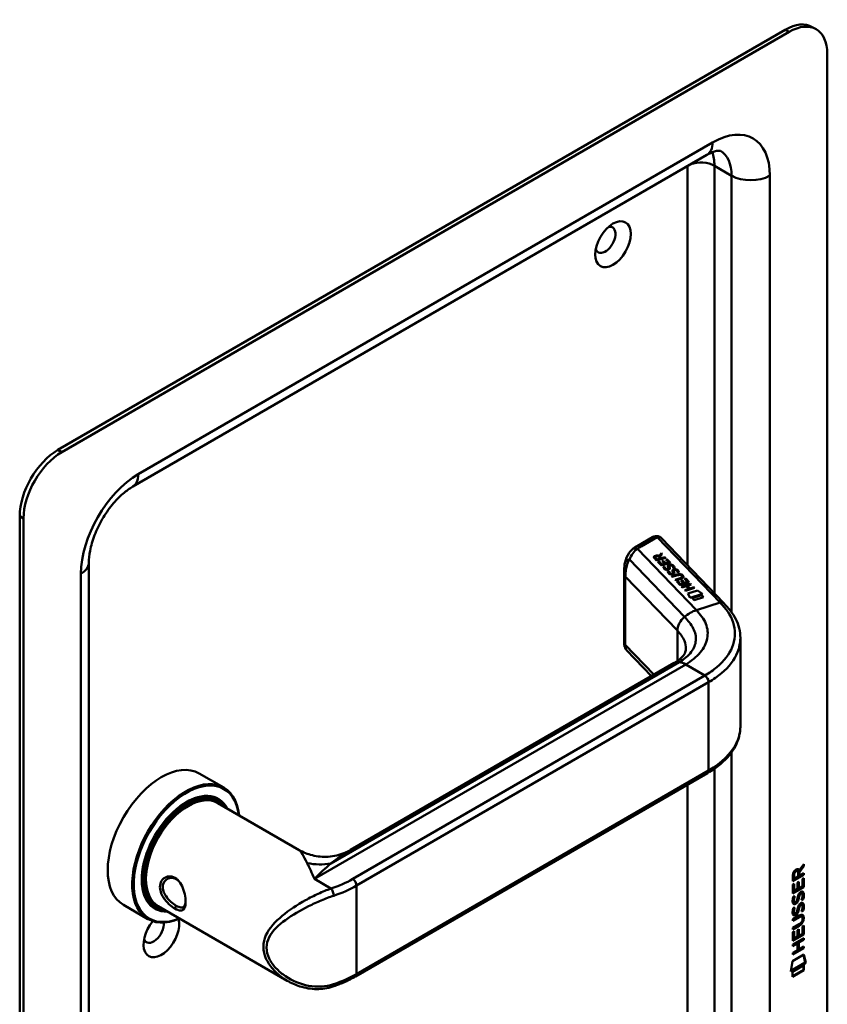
# Model space of a CAD drawing. Header units: millimetres. Extents: x 20 to 833, y 20 to 574.
# Tile 5 of 7: x 367 to 426, y 124 to 197. Entities that reach past the tile are written whole.
import ezdxf

# ---------------------------------------------------------------- set-up
doc = ezdxf.new("R2010")
doc.units = ezdxf.units.MM
doc.header["$LTSCALE"] = 2
doc.layers.add('Sichtbare Kanten(DIN)', color=7, linetype='Continuous', lineweight=50)
doc.layers.add('Sichtbare tangentiale Kanten(DIN)', color=7, linetype='Continuous', lineweight=50)

msp = doc.modelspace()

# ---------------------------------------------------------------- linework, layer by layer
at = {"layer": 'Sichtbare Kanten(DIN)'}
for p, q in [((425.38, 196.314), (425.097, 196.477)), ((423.097, 196.279), (369.357, 165.252)), ((423.38, 196.116), (369.64, 165.089)), ((426.208, 112.833), (426.208, 194.483)), ((417.309, 187.035), (374.882, 162.54)), ((366.528, 160.353), (366.528, 78.703)), ((366.811, 160.19), (366.811, 78.54)), ((413.294, 158.816), (412.147, 158.153)), ((418.569, 153.932), (413.958, 158.735)), ((413.596, 157.078), (413.426, 157.255)), ((413.486, 157.329), (413.486, 157.323)), ((413.513, 157.275), (413.628, 157.155)), ((413.513, 157.268), (413.628, 157.149)), ((414.263, 157.291), (413.596, 157.078)), ((413.628, 157.155), (413.865, 157.231)), ((413.628, 157.149), (413.865, 157.225)), ((413.628, 157.155), (413.628, 157.149)), ((413.865, 157.231), (413.751, 157.351)), ((413.773, 157.422), (413.95, 157.617)), ((413.773, 157.415), (413.95, 157.611)), ((413.773, 157.422), (413.773, 157.415)), ((414.006, 157.559), (413.837, 157.372)), ((413.837, 157.372), (413.947, 157.257)), ((413.837, 157.372), (413.837, 157.365)), ((413.837, 157.365), (413.947, 157.251)), ((413.865, 157.231), (413.865, 157.225)), ((413.947, 157.257), (414.213, 157.342)), ((413.947, 157.251), (414.213, 157.336)), ((413.947, 157.257), (413.947, 157.251)), ((413.95, 157.617), (414.006, 157.559)), ((413.95, 157.617), (413.95, 157.611)), ((413.95, 157.611), (414.003, 157.555)), ((414.003, 157.048), (414.084, 157.074)), ((414.19, 156.854), (414.003, 157.048)), ((414.008, 157.043), (414.084, 157.068)), ((414.084, 157.074), (414.271, 156.88)), ((414.084, 157.074), (414.084, 157.068)), ((414.084, 157.068), (414.271, 156.873)), ((414.213, 157.342), (414.263, 157.291)), ((414.213, 157.342), (414.213, 157.336)), ((414.213, 157.336), (414.258, 157.29)), ((414.273, 157.17), (414.354, 157.196)), ((414.486, 156.948), (414.273, 157.17)), ((414.277, 157.165), (414.354, 157.189)), ((414.354, 157.196), (414.616, 156.923)), ((414.354, 157.196), (414.354, 157.189)), ((414.354, 157.189), (414.611, 156.922)), ((371.64, 156.924), (371.64, 88.338)), ((411.203, 156.368), (411.203, 150.898)), ((413.69, 156.98), (413.771, 157.006)), ((413.949, 156.71), (413.69, 156.98)), ((413.695, 156.975), (413.771, 156.999)), ((413.771, 157.006), (413.981, 156.787)), ((413.771, 157.006), (413.771, 156.999)), ((413.771, 156.999), (413.981, 156.78)), ((414.616, 156.923), (413.949, 156.71)), ((413.981, 156.787), (414.19, 156.854)), ((413.981, 156.78), (414.19, 156.847)), ((413.981, 156.787), (413.981, 156.78)), ((414.089, 156.619), (414.181, 156.631)), ((414.09, 156.612), (414.181, 156.624)), ((414.181, 156.631), (414.181, 156.624)), ((414.19, 156.854), (414.19, 156.847)), ((414.271, 156.88), (414.486, 156.948)), ((414.271, 156.873), (414.486, 156.942)), ((414.271, 156.88), (414.271, 156.873)), ((414.307, 156.454), (414.311, 156.452)), ((414.307, 156.448), (414.311, 156.446)), ((414.478, 156.484), (414.478, 156.478)), ((414.479, 156.492), (414.48, 156.495)), ((414.479, 156.486), (414.48, 156.489)), ((414.48, 156.501), (414.48, 156.494)), ((414.486, 156.948), (414.486, 156.942)), ((414.525, 156.669), (414.525, 156.662)), ((414.539, 156.614), (414.539, 156.607)), ((414.553, 156.584), (414.553, 156.577)), ((414.578, 156.722), (414.575, 156.721)), ((414.828, 156.529), (414.828, 156.523)), ((414.854, 156.326), (414.854, 156.32)), ((414.907, 156.379), (414.904, 156.378)), ((414.418, 156.276), (414.51, 156.288)), ((414.419, 156.269), (414.51, 156.281)), ((414.51, 156.288), (414.51, 156.281)), ((414.637, 156.111), (414.64, 156.11)), ((414.637, 156.105), (414.64, 156.103)), ((414.705, 155.922), (415.089, 156.045)), ((414.754, 155.871), (414.705, 155.922)), ((414.71, 155.917), (415.089, 156.039)), ((415.143, 155.996), (414.754, 155.871)), ((414.807, 156.141), (414.807, 156.135)), ((414.809, 156.158), (414.809, 156.152)), ((414.809, 156.149), (414.809, 156.152)), ((414.809, 156.143), (414.809, 156.146)), ((414.868, 156.271), (414.868, 156.265)), ((414.883, 156.241), (414.883, 156.234)), ((414.955, 155.662), (415.345, 155.786)), ((415.004, 155.611), (414.955, 155.662)), ((414.96, 155.657), (415.345, 155.78)), ((415.388, 155.734), (415.004, 155.611)), ((415.157, 156.187), (415.157, 156.181)), ((415.391, 155.603), (415.472, 155.629)), ((415.578, 155.408), (415.391, 155.603)), ((415.396, 155.598), (415.472, 155.622)), ((415.45, 155.956), (415.449, 155.958)), ((415.472, 155.629), (415.66, 155.434)), ((415.472, 155.629), (415.472, 155.622)), ((415.472, 155.622), (415.66, 155.427)), ((415.483, 155.892), (415.483, 155.886)), ((415.661, 155.724), (415.742, 155.75)), ((415.874, 155.502), (415.661, 155.724)), ((415.666, 155.719), (415.742, 155.744)), ((415.742, 155.75), (416.004, 155.478)), ((415.742, 155.75), (415.742, 155.744)), ((415.742, 155.744), (415.999, 155.476)), ((415.078, 155.534), (415.159, 155.56)), ((415.337, 155.264), (415.078, 155.534)), ((415.083, 155.529), (415.159, 155.554)), ((415.159, 155.56), (415.37, 155.341)), ((415.159, 155.56), (415.159, 155.554)), ((415.159, 155.554), (415.37, 155.334)), ((416.004, 155.478), (415.337, 155.264)), ((415.37, 155.341), (415.578, 155.408)), ((415.37, 155.334), (415.578, 155.401)), ((415.37, 155.341), (415.37, 155.334)), ((415.439, 155.157), (416.106, 155.371)), ((415.488, 155.106), (415.439, 155.157)), ((415.444, 155.152), (416.106, 155.364)), ((415.778, 155.199), (415.488, 155.106)), ((415.578, 155.408), (415.578, 155.401)), ((415.66, 155.434), (415.874, 155.502)), ((415.66, 155.427), (415.874, 155.496)), ((415.66, 155.434), (415.66, 155.427)), ((415.689, 154.897), (415.979, 154.989)), ((415.738, 154.846), (415.689, 154.897)), ((415.694, 154.892), (415.979, 154.983)), ((416.405, 155.059), (415.738, 154.846)), ((415.979, 154.989), (415.778, 155.199)), ((416.155, 155.32), (415.861, 155.226)), ((415.861, 155.226), (416.063, 155.016)), ((415.861, 155.226), (415.861, 155.219)), ((415.861, 155.219), (416.063, 155.01)), ((415.874, 155.502), (415.874, 155.496)), ((415.908, 154.646), (416.61, 154.871)), ((415.911, 154.641), (416.61, 154.864)), ((415.979, 154.989), (415.979, 154.983)), ((416.063, 155.016), (416.356, 155.11)), ((416.063, 155.01), (416.356, 155.104)), ((416.063, 155.016), (416.063, 155.01)), ((416.106, 155.371), (416.155, 155.32)), ((416.106, 155.371), (416.106, 155.364)), ((416.106, 155.364), (416.15, 155.318)), ((416.356, 155.11), (416.405, 155.059)), ((416.356, 155.11), (416.356, 155.104)), ((416.356, 155.104), (416.4, 155.058)), ((416.61, 154.871), (416.991, 154.617)), ((416.61, 154.871), (416.61, 154.864)), ((416.61, 154.864), (416.984, 154.615)), ((416.078, 154.325), (415.908, 154.646)), ((416.991, 154.617), (416.078, 154.325)), ((416.222, 154.321), (416.921, 154.544)), ((416.369, 154.167), (416.222, 154.321)), ((416.226, 154.316), (416.921, 154.538)), ((417.068, 154.391), (416.369, 154.167)), ((416.921, 154.544), (417.068, 154.391)), ((416.921, 154.544), (416.921, 154.538)), ((416.921, 154.538), (417.063, 154.389)), ((419.783, 151.325), (419.783, 144.836)), ((411.372, 150.469), (413.207, 148.557)), ((390.968, 135.717), (414.902, 149.535)), ((379.794, 141.361), (381.604, 140.316)), ((391.336, 126.367), (417.357, 141.391)), ((381.047, 139.483), (381.217, 139.385)), ((381.173, 139.179), (387.179, 135.712)), ((424.424, 134.541), (424.101, 134.108)), ((424.128, 134.206), (424.466, 134.659)), ((424.466, 134.517), (424.143, 134.084)), ((424.424, 134.602), (424.424, 134.541)), ((424.424, 134.541), (424.466, 134.517)), ((424.466, 134.659), (424.466, 134.517)), ((424.423, 133.892), (423.657, 133.45)), ((424.466, 133.867), (423.657, 133.401)), ((423.657, 133.401), (423.658, 133.831)), ((423.714, 133.898), (423.714, 133.608)), ((423.757, 133.873), (423.756, 133.583)), ((423.959, 134.193), (424.001, 134.169)), ((424.044, 133.749), (424.044, 134.039)), ((424.086, 134.23), (424.128, 134.206)), ((424.101, 134.108), (424.101, 133.83)), ((424.101, 134.108), (424.143, 134.084)), ((424.101, 133.83), (424.143, 133.806)), ((424.143, 134.084), (424.143, 133.806)), ((424.143, 133.806), (424.466, 133.992)), ((424.424, 133.968), (424.423, 133.892)), ((424.423, 133.892), (424.466, 133.867)), ((424.466, 133.992), (424.466, 133.867)), ((423.657, 133.164), (423.756, 133.221)), ((423.657, 132.509), (423.657, 133.164)), ((423.713, 133.197), (423.713, 132.714)), ((423.714, 133.608), (423.756, 133.583)), ((423.756, 133.221), (423.755, 132.689)), ((423.756, 133.583), (424.044, 133.749)), ((424.008, 132.835), (424.009, 133.308)), ((424.009, 133.308), (424.107, 133.365)), ((424.065, 133.34), (424.065, 132.917)), ((424.107, 133.365), (424.107, 132.892)), ((424.107, 132.892), (424.367, 133.042)), ((424.367, 133.58), (424.466, 133.637)), ((424.367, 133.042), (424.367, 133.58)), ((424.423, 133.612), (424.423, 133)), ((424.466, 133.637), (424.465, 132.975)), ((424.423, 133), (423.657, 132.558)), ((424.465, 132.975), (423.657, 132.509)), ((423.713, 132.714), (423.755, 132.689)), ((423.755, 132.689), (424.008, 132.835)), ((424.065, 132.917), (424.107, 132.892)), ((424.128, 132.44), (424.171, 132.416)), ((424.208, 132.525), (424.205, 132.523)), ((424.208, 132.525), (424.251, 132.501)), ((424.251, 132.501), (424.248, 132.499)), ((424.288, 132.532), (424.33, 132.508)), ((424.423, 133), (424.465, 132.975)), ((374.194, 131.662), (376.004, 130.617)), ((423.705, 132.285), (423.801, 132.307)), ((423.718, 131.906), (423.721, 131.902)), ((423.746, 131.872), (423.788, 131.848)), ((423.761, 131.882), (423.763, 131.877)), ((423.954, 131.962), (423.957, 131.969)), ((424.062, 132.198), (424.104, 132.174)), ((424.076, 132.271), (424.118, 132.247)), ((424.128, 131.608), (424.17, 131.584)), ((424.208, 131.693), (424.205, 131.691)), ((424.208, 131.693), (424.25, 131.669)), ((424.25, 131.669), (424.247, 131.667)), ((424.287, 131.7), (424.33, 131.676)), ((424.367, 132.071), (424.409, 132.047)), ((376.447, 131.515), (376.617, 131.417)), ((376.773, 131.558), (386.298, 126.059)), ((386.298, 131.139), (386.299, 131.139)), ((423.655, 130.598), (424.121, 130.866)), ((423.705, 131.453), (423.801, 131.475)), ((423.718, 131.074), (423.72, 131.07)), ((423.745, 131.04), (423.788, 131.016)), ((423.76, 131.05), (423.762, 131.045)), ((423.954, 131.13), (423.957, 131.137)), ((424.061, 131.366), (424.104, 131.342)), ((424.075, 131.439), (424.118, 131.415)), ((424.366, 131.239), (424.409, 131.215)), ((424.085, 130.771), (423.655, 130.524)), ((424.128, 130.747), (423.655, 130.475)), ((423.655, 130.475), (423.655, 130.598)), ((423.655, 129.966), (424.127, 130.238)), ((424.078, 130.135), (423.655, 129.891)), ((424.279, 130.811), (424.322, 130.787)), ((424.377, 130.634), (424.377, 130.637)), ((423.654, 129.001), (423.655, 129.656)), ((424.42, 129.492), (423.654, 129.05)), ((424.463, 129.467), (423.654, 129.001)), ((424.12, 130.111), (423.655, 129.842)), ((423.655, 129.842), (423.655, 129.966)), ((423.655, 129.656), (423.753, 129.713)), ((423.711, 129.688), (423.711, 129.206)), ((423.753, 129.713), (423.753, 129.181)), ((424.006, 129.8), (424.105, 129.856)), ((424.006, 129.327), (424.006, 129.8)), ((424.062, 129.832), (424.062, 129.408)), ((424.062, 129.408), (424.105, 129.384)), ((424.105, 129.856), (424.105, 129.384)), ((424.105, 129.384), (424.364, 129.533)), ((424.364, 129.533), (424.365, 130.072)), ((424.365, 130.072), (424.463, 130.128)), ((424.421, 130.104), (424.42, 129.492)), ((424.42, 129.492), (424.463, 129.467)), ((424.463, 130.128), (424.463, 129.467)), ((423.654, 128.742), (424.462, 129.208)), ((423.963, 128.846), (423.654, 128.667)), ((424.005, 128.821), (423.654, 128.618)), ((423.654, 128.618), (423.654, 128.742)), ((423.711, 129.206), (423.753, 129.181)), ((423.753, 129.181), (424.006, 129.327)), ((423.963, 128.846), (424.005, 128.821)), ((424.005, 128.312), (424.005, 128.821)), ((424.064, 128.904), (424.063, 128.395)), ((424.42, 129.109), (424.064, 128.904)), ((424.064, 128.904), (424.106, 128.879)), ((424.462, 129.084), (424.106, 128.879)), ((424.106, 128.879), (424.106, 128.37)), ((424.42, 129.183), (424.42, 129.109)), ((424.42, 129.109), (424.462, 129.084)), ((424.462, 129.208), (424.462, 129.084)), ((423.633, 127.503), (424.483, 127.993)), ((424.419, 128.477), (423.653, 128.035)), ((424.462, 128.452), (423.653, 127.986)), ((423.653, 128.109), (424.005, 128.312)), ((423.653, 127.986), (423.653, 128.109)), ((424.063, 128.395), (424.106, 128.37)), ((424.106, 128.37), (424.462, 128.576)), ((424.419, 128.551), (424.419, 128.477)), ((424.419, 128.477), (424.462, 128.452)), ((424.45, 127.974), (424.568, 127.394)), ((424.462, 128.576), (424.462, 128.452)), ((424.483, 127.993), (424.61, 127.37)), ((423.503, 126.731), (423.633, 127.503)), ((424.61, 127.37), (423.503, 126.731)), ((424.568, 127.394), (423.512, 126.785)), ((424.568, 127.394), (424.61, 127.37)), ((423.633, 126.713), (424.481, 127.202)), ((424.438, 126.853), (423.633, 126.389)), ((424.48, 126.828), (423.633, 126.34)), ((423.633, 126.34), (423.633, 126.713)), ((424.438, 127.177), (424.438, 126.853)), ((424.438, 126.853), (424.48, 126.828)), ((424.481, 127.202), (424.48, 126.828))]:
    msp.add_line(p, q, dxfattribs=at)
for centre, major_axis, ratio, start_param, end_param in [((423.38, 192.85), (2, 3.464), 0.57735, 5.497787, 7.068583), ((423.097, 193.013), (2, 3.464), 0.57735, 0, 0.785398), ((409.803, 180.766), (-0.53, -0.918), 0.57735, 5.827281, 9.880682), ((369.357, 161.986), (-2, -3.464), 0.57735, 3.926991, 5.497787), ((369.64, 161.823), (2, 3.464), 0.57735, 0.785398, 2.356194), ((413.494, 158.238), (0.076, -0.62), 0.711531, 3.432786, 3.435595), ((413.888, 157.259), (-0.402, 0.079), 0.327189, 5.747132, 6.719877), ((413.888, 157.252), (-0.402, 0.079), 0.327189, 0.064188, 0.436691), ((413.574, 157.144), (0.291, 0.194), 0.851523, 0.416586, 1.247393), ((413.574, 157.137), (0.291, 0.194), 0.851523, 0.416586, 1.247393), ((414.2, 156.968), (0.188, -0.522), 0.372865, 5.863656, 5.924616), ((414.2, 156.961), (0.188, -0.522), 0.372865, 5.863656, 5.924616), ((414.378, 156.617), (-0.024, -0.177), 0.940158, 6.012779, 6.473073), ((414.378, 156.61), (-0.024, -0.177), 0.940158, 6.012779, 6.473073), ((414.463, 156.491), (-0.0068, -0.0258), 0.611199, 1.463345, 1.771423), ((414.463, 156.485), (-0.0068, -0.0258), 0.611199, 1.463345, 1.771423), ((414.643, 156.446), (0.036, -0.282), 0.791174, 2.749903, 3.271291), ((414.972, 156.103), (-0.036, 0.282), 0.791755, 5.890904, 6.412597), ((414.517, 156.664), (-0.198, 0.562), 0.357801, 2.741501, 2.800642), ((414.517, 156.658), (-0.198, 0.562), 0.357801, 2.741501, 2.800642), ((414.708, 156.276), (0.027, 0.178), 0.935563, 2.890878, 3.348709), ((414.708, 156.269), (0.027, 0.178), 0.935563, 2.890878, 3.348709), ((414.792, 156.148), (0.0068, 0.0258), 0.611199, 4.604937, 4.913015), ((414.792, 156.142), (0.0068, 0.0258), 0.611199, 4.604937, 4.913015), ((414.803, 155.13), (0.7, 0.879), 0.508581, 6.215857, 6.934321), ((414.803, 155.124), (0.7, 0.879), 0.508581, 6.215857, 6.934321), ((407.419, 156.875), (8.063, -0.989), 0.081551, 6.108, 6.382933), ((407.419, 156.868), (8.063, -0.989), 0.081551, 6.108, 6.293185), ((413.892, 156.079), (1.686, -0.201), 0.222741, 5.829043, 6.547383), ((413.892, 156.072), (1.686, -0.201), 0.222741, 0.035067, 0.264197), ((415.602, 148.323), (-0.7, 1.212), 0.57735, 6.279195, 6.283185), ((376.994, 136.511), (-2.8, -4.85), 0.57735, 3.141593, 6.283185), ((378.804, 135.466), (2.8, 4.85), 0.57735, 5.616239, 10.091724), ((378.86, 135.434), (-2.76, -4.78), 0.57735, 2.493276, 6.931502), ((417.157, 141.737), (0.2, -0.346), 0.57735, 0, 0.006218), ((378.86, 135.434), (2.34, 4.053), 0.57735, 5.935521, 9.772443), ((378.917, 135.401), (2.3, 3.984), 0.57735, 5.987222, 9.720741), ((378.973, 135.368), (-2.2, -3.811), 0.57735, 3.141593, 6.283185), ((378.973, 135.368), (-2.26, -3.914), 0.57735, 2.910651, 6.514127), ((378.832, 135.45), (2.32, 4.018), 0.57735, 6.027433, 7.064282), ((378.747, 135.499), (2.3, 3.984), 0.57735, 0, 0.220052), ((378.691, 135.532), (2.32, 4.018), 0.57735, 6.145982, 6.252702), ((424.048, 133.838), (-0.175, 0.346), 0.819444, 0.044165, 1.01691), ((424.09, 133.813), (-0.175, 0.346), 0.819444, 0.044165, 1.01691), ((423.696, 133.56), (-0.368, -0.732), 0.34929, 2.798951, 3.629759), ((423.654, 133.584), (-0.368, -0.732), 0.34929, 2.798951, 3.03581), ((378.832, 135.45), (-2.32, -4.018), 0.57735, 5.502088, 6.538938), ((377.276, 136.348), (1.91, 3.308), 0.57735, 3.784705, 3.784751), ((377.276, 136.348), (1.91, 3.308), 0.57735, 3.867348, 3.867368), ((424.022, 131.866), (-0.258, -0.67), 0.280159, 3.097672, 3.459563), ((424.064, 131.842), (-0.258, -0.67), 0.280159, 2.938175, 3.459563), ((378.747, 135.499), (-2.3, -3.984), 0.57735, 6.063133, 6.283185), ((378.634, 135.564), (-1.91, -3.308), 0.57735, 0.237023, 0.237107), ((424.077, 133.129), (-0.327, -1.256), 0.153171, 6.026615, 6.087575), ((423.929, 132.287), (-0.178, -0.418), 0.325758, 6.002571, 6.243644), ((424.119, 133.104), (-0.327, -1.256), 0.153171, 6.026615, 6.087575), ((423.972, 132.263), (-0.178, -0.418), 0.325758, 6.002571, 6.462865), ((423.938, 131.96), (-0.0284, -0.0613), 0.214041, 1.386578, 1.694656), ((424.022, 131.035), (-0.258, -0.669), 0.280374, 3.097643, 3.459802), ((424.064, 131.011), (-0.258, -0.669), 0.280374, 2.938109, 3.459802), ((378.691, 135.532), (-2.32, -4.018), 0.57735, 0.030483, 0.137203), ((378.691, 135.532), (-2.32, -4.018), 0.57735, 0.558638, 0.558683), ((378.973, 135.368), (-2.2, -3.811), 0.57735, 0.463639, 0.463742), ((378.973, 135.368), (-2.26, -3.914), 0.57735, 0.516851, 0.516919), ((378.917, 135.401), (2.3, 3.984), 0.57735, 3.689482, 3.689522), ((378.86, 135.434), (2.34, 4.053), 0.57735, 3.718054, 3.718072), ((378.917, 135.401), (2.3, 3.984), 0.57735, 3.878564, 3.878578), ((378.86, 135.434), (2.34, 4.053), 0.57735, 3.896275, 3.896289), ((378.973, 135.368), (-2.26, -3.914), 0.57735, 0.718717, 0.718731), ((424.1, 132.392), (-0.352, -1.35), 0.146604, 6.036999, 6.09614), ((423.931, 131.459), (-0.18, -0.422), 0.324198, 6.004367, 6.244154), ((424.143, 132.367), (-0.352, -1.35), 0.146604, 6.036999, 6.09614), ((423.973, 131.435), (-0.18, -0.422), 0.324198, 6.004367, 6.462199), ((423.937, 131.128), (-0.0284, -0.0613), 0.214041, 1.386578, 1.694656), ((423.04, 128.716), (1.355, 2.199), 0.216474, 5.945573, 6.664037), ((422.998, 128.74), (1.355, 2.199), 0.216474, 5.945573, 6.245566), ((376.994, 129.49), (-0.93, -1.611), 0.57735, 4.427919, 8.907471), ((376.428, 129.816), (-0.53, -0.918), 0.57735, 5.827281, 8.770136), ((422.999, 131.041), (1.388, -0.568), 0.642788, 5.820817, 6.539156), ((423.041, 131.017), (1.388, -0.568), 0.642788, 5.820817, 6.539156), ((417.749, 133.286), (6.595, -2.821), 0.235363, 6.108423, 6.383356), ((389.532, 126.006), (0.125, -0.38), 0.405066, 6.280529, 6.283185)]:
    msp.add_ellipse(centre, major_axis=major_axis, ratio=ratio, start_param=start_param, end_param=end_param, dxfattribs=at)
msp.add_ellipse((410.369, 180.439), major_axis=(0.93, 1.611), ratio=0.57735, dxfattribs=at)
for points, knots in [([(418.309, 187.332), (418.309, 187.332), (418.309, 187.333), (418.284, 187.34), (418.258, 187.345), (418.167, 187.346), (418.101, 187.341), (417.931, 187.307), (417.826, 187.277), (417.587, 187.182), (417.452, 187.118), (417.309, 187.035)], [0.7853982, 0.7853982, 0.7853982, 0.7853982, 0.9424778, 0.9424778, 1.0995574, 1.0995574, 1.2566371, 1.2566371, 1.4137167, 1.4137167, 1.5707963, 1.5707963, 1.5707963, 1.5707963]), ([(374.882, 162.54), (374.656, 162.41), (374.408, 162.233), (373.891, 161.784), (373.622, 161.507), (373.101, 160.872), (372.851, 160.512), (372.407, 159.751), (372.215, 159.349), (371.912, 158.559), (371.801, 158.171), (371.668, 157.486), (371.64, 157.184), (371.64, 156.924)], [1.570796, 1.570796, 1.570796, 1.570796, 1.817923, 1.817923, 2.078405, 2.078405, 2.349354, 2.349354, 2.624193, 2.624193, 2.895411, 2.895411, 3.141593, 3.141593, 3.141593, 3.141593]), ([(413.31, 158.824), (413.369, 158.856), (413.434, 158.88), (413.566, 158.9), (413.634, 158.897), (413.744, 158.873), (413.788, 158.856), (413.829, 158.834)], [0.0040351, 0.0040351, 0.0040351, 0.0040351, 0.0551144, 0.0551144, 0.1050797, 0.1050797, 0.1401037, 0.1401037, 0.1401037, 0.1401037]), ([(413.836, 158.83), (413.844, 158.825), (413.852, 158.82), (413.869, 158.809), (413.877, 158.804), (413.893, 158.792), (413.902, 158.786), (413.918, 158.773), (413.926, 158.766), (413.942, 158.751), (413.95, 158.743), (413.958, 158.735)], [6.2831853, 6.2831853, 6.2831853, 6.2831853, 6.3390358, 6.3390358, 6.3948864, 6.3948864, 6.4507369, 6.4507369, 6.5065875, 6.5065875, 6.562438, 6.562438, 6.562438, 6.562438]), ([(411.259, 156.962), (411.314, 157.205), (411.412, 157.441), (411.627, 157.743), (411.711, 157.836), (411.806, 157.915)], [0.0015645, 0.0015645, 0.0015645, 0.0015645, 0.2083671, 0.2083671, 0.3123498, 0.3123498, 0.3123498, 0.3123498]), ([(412.147, 158.153), (412.122, 158.139), (412.098, 158.125), (412.05, 158.095), (412.027, 158.08), (411.98, 158.048), (411.957, 158.033), (411.912, 158), (411.89, 157.983), (411.846, 157.949), (411.824, 157.932), (411.803, 157.914)], [1.5707963, 1.5707963, 1.5707963, 1.5707963, 1.6075273, 1.6075273, 1.6442583, 1.6442583, 1.6809892, 1.6809892, 1.7177202, 1.7177202, 1.7544512, 1.7544512, 1.7544512, 1.7544512]), ([(411.203, 156.373), (411.203, 156.47), (411.206, 156.564), (411.222, 156.759), (411.237, 156.86), (411.258, 156.957)], [0, 0, 0, 0, 0.0730735, 0.0730735, 0.1547693, 0.1547693, 0.1547693, 0.1547693]), ([(415.143, 155.996), (415.179, 156.007), (415.218, 156.017), (415.279, 156.022), (415.301, 156.022), (415.343, 156.017), (415.362, 156.012), (415.398, 155.997), (415.415, 155.987), (415.436, 155.97), (415.443, 155.964), (415.449, 155.958)], [0, 0, 0, 0, 0.03013076, 0.03013076, 0.04643109, 0.04643109, 0.06207275, 0.06207275, 0.07997439, 0.07997439, 0.08929735, 0.08929735, 0.08929735, 0.08929735]), ([(418.567, 153.933), (418.906, 153.58), (419.235, 153.182), (419.666, 152.321), (419.783, 151.844), (419.783, 151.375)], [0, 0, 0, 0, 0.524809, 0.524809, 1.083324, 1.083324, 1.083324, 1.083324]), ([(411.358, 150.485), (411.32, 150.528), (411.287, 150.576), (411.236, 150.683), (411.218, 150.744), (411.207, 150.819), (411.205, 150.836), (411.203, 150.868), (411.203, 150.884), (411.203, 150.898)], [0.006047, 0.006047, 0.006047, 0.006047, 0.0491453, 0.0491453, 0.0963796, 0.0963796, 0.1101604, 0.1101604, 0.1244781, 0.1244781, 0.1244781, 0.1244781]), ([(414.904, 149.537), (415.127, 149.666), (415.306, 149.802), (415.55, 150.038), (415.621, 150.135), (415.736, 150.354), (415.756, 150.429), (415.758, 150.564)], [0, 0, 0, 0, 0.2677207, 0.2677207, 0.5230456, 0.5230456, 0.8468075, 0.8468075, 0.8468075, 0.8468075]), ([(419.783, 144.84), (419.783, 144.347), (419.654, 143.847), (419.162, 142.906), (418.786, 142.456), (418.034, 141.821), (417.714, 141.597), (417.364, 141.395)], [0, 0, 0, 0, 0.585189, 0.585189, 1.190524, 1.190524, 1.55595, 1.55595, 1.55595, 1.55595]), ([(387.179, 135.711), (387.474, 135.542), (387.809, 135.406), (388.532, 135.228), (388.93, 135.192), (389.745, 135.246), (390.169, 135.348), (390.698, 135.572), (390.837, 135.641), (390.969, 135.718)], [0, 0, 0, 0, 0.28371, 0.28371, 0.592339, 0.592339, 0.928079, 0.928079, 1.052975, 1.052975, 1.052975, 1.052975]), ([(378.002, 131.385), (378.145, 131.303), (378.407, 131.203), (378.668, 131.287), (378.798, 131.61), (378.798, 132.316), (378.537, 133.188), (378.014, 133.703), (377.391, 133.85), (376.88, 133.422), (376.882, 132.76), (377.028, 132.399), (377.341, 131.882), (377.716, 131.55), (378.002, 131.385), (378.002, 131.385), (378.002, 131.385), (378.002, 131.385)], [-2.115043, -2.115043, -2.115043, -2.115043, -1.963993, -1.812917, -1.66184, -1.510764, -1.208611, -1.057535, -0.906458, -0.604306, -0.453229, -0.339922, -0.302153, 0, 0, 0, 0.000026, 0.000026, 0.000026, 0.000026]), ([(378.102, 131.599), (378.102, 131.599), (378.102, 131.599), (378.102, 131.599), (377.846, 131.746), (377.545, 132.003), (377.344, 132.295), (377.318, 132.332), (377.295, 132.369), (377.273, 132.407), (377.207, 132.519), (377.157, 132.636), (377.128, 132.752), (377.09, 132.906), (377.089, 133.058), (377.128, 133.191), (377.204, 133.455), (377.437, 133.64), (377.701, 133.657), (377.834, 133.665), (377.973, 133.633), (378.101, 133.559), (378.165, 133.522), (378.225, 133.476), (378.281, 133.421)], [2.115043, 2.115043, 2.115043, 2.115043, 2.11507, 2.11507, 2.11507, 2.417222, 2.417222, 2.417222, 2.454991, 2.454991, 2.454991, 2.568299, 2.568299, 2.568299, 2.719375, 2.719375, 2.719375, 3.021528, 3.021528, 3.021528, 3.172604, 3.172604, 3.172604, 3.24717, 3.24717, 3.24717, 3.24717]), ([(378.792, 131.899), (378.79, 131.863), (378.787, 131.829), (378.782, 131.797), (378.763, 131.676), (378.726, 131.585), (378.669, 131.53), (378.613, 131.474), (378.537, 131.453), (378.441, 131.466), (378.345, 131.479), (378.229, 131.526), (378.102, 131.599)], [3.7372474, 3.7372474, 3.7372474, 3.7372474, 3.7769099, 3.7769099, 3.7769099, 3.9279863, 3.9279863, 3.9279863, 4.0790627, 4.0790627, 4.0790627, 4.2301128, 4.2301128, 4.2301128, 4.2301128]), ([(424.279, 130.811), (424.277, 130.813), (424.274, 130.814), (424.254, 130.823), (424.234, 130.824), (424.173, 130.816), (424.128, 130.796), (424.085, 130.771)], [0.06065051, 0.06065051, 0.06065051, 0.06065051, 0.06439039, 0.06439039, 0.08887549, 0.08887549, 0.13413559, 0.13413559, 0.13413559, 0.13413559]), ([(424.377, 130.637), (424.377, 130.653), (424.376, 130.667), (424.371, 130.709), (424.365, 130.734), (424.344, 130.771), (424.331, 130.784), (424.297, 130.798), (424.277, 130.8), (424.215, 130.792), (424.17, 130.771), (424.128, 130.747)], [0, 0, 0, 0, 0.0140042, 0.0140042, 0.0408947, 0.0408947, 0.0643904, 0.0643904, 0.0888755, 0.0888755, 0.1341356, 0.1341356, 0.1341356, 0.1341356]), ([(389.657, 125.626), (389.277, 125.501), (388.875, 125.441), (388.059, 125.446), (387.637, 125.518), (386.911, 125.747), (386.595, 125.887), (386.3, 126.058)], [0, 0, 0, 0, 0.3227106, 0.3227106, 0.6648665, 0.6648665, 0.9427236, 0.9427236, 0.9427236, 0.9427236]), ([(391.336, 126.367), (391.235, 126.309), (391.132, 126.252), (390.921, 126.143), (390.813, 126.09), (390.593, 125.987), (390.48, 125.938), (390.252, 125.843), (390.136, 125.797), (389.899, 125.709), (389.779, 125.667), (389.657, 125.626)], [1.5707963, 1.5707963, 1.5707963, 1.5707963, 1.6240551, 1.6240551, 1.6773139, 1.6773139, 1.7305727, 1.7305727, 1.7838315, 1.7838315, 1.8370903, 1.8370903, 1.8370903, 1.8370903])]:
    msp.add_open_spline(points, degree=3, knots=knots, dxfattribs=at)
for points in [[(413.426, 157.255), (413.373, 157.315), (413.367, 157.395), (413.51, 157.44)], [(413.391, 157.329), (413.393, 157.368), (413.426, 157.407), (413.51, 157.434)], [(413.751, 157.351), (413.715, 157.388), (413.653, 157.425), (413.556, 157.394)], [(411.203, 156.373), (411.203, 156.372), (411.203, 156.37), (411.203, 156.368)], [(414.093, 156.592), (414.091, 156.6), (414.089, 156.619), (414.089, 156.619)], [(414.13, 156.513), (414.116, 156.533), (414.099, 156.564), (414.093, 156.592)], [(414.252, 156.411), (414.199, 156.436), (414.163, 156.465), (414.13, 156.513)], [(414.181, 156.631), (414.181, 156.631), (414.195, 156.578), (414.205, 156.556)], [(414.181, 156.624), (414.181, 156.624), (414.195, 156.571), (414.205, 156.55)], [(414.205, 156.556), (414.223, 156.518), (414.25, 156.487), (414.292, 156.462)], [(414.205, 156.55), (414.223, 156.511), (414.25, 156.481), (414.292, 156.456)], [(414.442, 156.39), (414.385, 156.378), (414.313, 156.38), (414.252, 156.411)], [(414.387, 156.439), (414.429, 156.442), (414.468, 156.461), (414.478, 156.484)], [(414.387, 156.433), (414.429, 156.435), (414.468, 156.454), (414.478, 156.478)], [(414.455, 156.579), (414.427, 156.634), (414.423, 156.67), (414.434, 156.703)], [(414.429, 156.665), (414.429, 156.676), (414.431, 156.687), (414.434, 156.697)], [(414.434, 156.703), (414.442, 156.725), (414.463, 156.745), (414.502, 156.761)], [(414.434, 156.697), (414.442, 156.719), (414.463, 156.738), (414.502, 156.755)], [(414.479, 156.4), (414.456, 156.393), (414.45, 156.392), (414.442, 156.39)], [(414.48, 156.495), (414.482, 156.515), (414.474, 156.541), (414.455, 156.579)], [(414.579, 156.496), (414.579, 156.459), (414.554, 156.423), (414.479, 156.4)], [(414.48, 156.489), (414.48, 156.491), (414.48, 156.492), (414.48, 156.494)], [(414.502, 156.761), (414.564, 156.788), (414.643, 156.796), (414.729, 156.768)], [(414.502, 156.755), (414.564, 156.782), (414.643, 156.789), (414.729, 156.761)], [(414.527, 156.685), (414.522, 156.668), (414.526, 156.645), (414.539, 156.614)], [(414.525, 156.662), (414.525, 156.648), (414.53, 156.629), (414.539, 156.607)], [(414.575, 156.721), (414.547, 156.712), (414.534, 156.702), (414.527, 156.685)], [(414.539, 156.614), (414.541, 156.609), (414.553, 156.584), (414.553, 156.584)], [(414.539, 156.607), (414.541, 156.603), (414.553, 156.577), (414.553, 156.577)], [(414.553, 156.584), (414.572, 156.547), (414.579, 156.52), (414.579, 156.496)], [(414.553, 156.577), (414.571, 156.542), (414.578, 156.516), (414.579, 156.493)], [(414.808, 156.612), (414.781, 156.662), (414.745, 156.699), (414.695, 156.718)], [(414.729, 156.768), (414.778, 156.751), (414.819, 156.726), (414.853, 156.69)], [(414.729, 156.761), (414.778, 156.745), (414.819, 156.719), (414.853, 156.683)], [(414.784, 156.236), (414.756, 156.291), (414.752, 156.327), (414.764, 156.361)], [(414.758, 156.322), (414.758, 156.333), (414.76, 156.344), (414.764, 156.354)], [(414.764, 156.361), (414.771, 156.382), (414.792, 156.402), (414.831, 156.418)], [(414.764, 156.354), (414.771, 156.376), (414.792, 156.395), (414.831, 156.412)], [(414.828, 156.523), (414.828, 156.523), (414.831, 156.569), (414.808, 156.612)], [(414.925, 156.539), (414.919, 156.538), (414.828, 156.523), (414.828, 156.523)], [(414.831, 156.418), (414.893, 156.445), (414.972, 156.453), (415.058, 156.425)], [(414.831, 156.412), (414.893, 156.439), (414.972, 156.446), (415.058, 156.418)], [(414.857, 156.342), (414.852, 156.325), (414.855, 156.302), (414.868, 156.271)], [(414.853, 156.69), (414.864, 156.678), (414.874, 156.666), (414.884, 156.653)], [(414.853, 156.683), (414.864, 156.672), (414.874, 156.66), (414.884, 156.646)], [(414.854, 156.32), (414.854, 156.305), (414.859, 156.287), (414.868, 156.265)], [(414.904, 156.378), (414.876, 156.369), (414.863, 156.359), (414.857, 156.342)], [(414.884, 156.653), (414.92, 156.606), (414.926, 156.55), (414.925, 156.539)], [(414.884, 156.646), (414.915, 156.606), (414.924, 156.558), (414.925, 156.539)], [(415.137, 156.269), (415.11, 156.319), (415.074, 156.356), (415.024, 156.375)], [(415.058, 156.425), (415.107, 156.409), (415.148, 156.383), (415.183, 156.347)], [(415.058, 156.418), (415.107, 156.402), (415.148, 156.377), (415.183, 156.34)], [(415.183, 156.347), (415.194, 156.335), (415.203, 156.323), (415.213, 156.31)], [(415.183, 156.34), (415.194, 156.329), (415.203, 156.317), (415.213, 156.303)], [(415.213, 156.31), (415.249, 156.263), (415.255, 156.207), (415.254, 156.196)], [(415.213, 156.303), (415.244, 156.263), (415.253, 156.215), (415.254, 156.197)], [(414.422, 156.249), (414.42, 156.258), (414.418, 156.276), (414.418, 156.276)], [(414.459, 156.17), (414.445, 156.19), (414.428, 156.221), (414.422, 156.249)], [(414.581, 156.068), (414.529, 156.093), (414.492, 156.122), (414.459, 156.17)], [(414.51, 156.288), (414.51, 156.288), (414.525, 156.235), (414.534, 156.214)], [(414.51, 156.281), (414.51, 156.281), (414.525, 156.228), (414.534, 156.207)], [(414.534, 156.214), (414.552, 156.175), (414.58, 156.144), (414.621, 156.119)], [(414.534, 156.207), (414.552, 156.168), (414.58, 156.138), (414.621, 156.113)], [(414.771, 156.047), (414.715, 156.035), (414.642, 156.038), (414.581, 156.068)], [(414.716, 156.096), (414.758, 156.099), (414.797, 156.118), (414.807, 156.141)], [(414.716, 156.09), (414.758, 156.093), (414.797, 156.111), (414.807, 156.135)], [(414.809, 156.057), (414.785, 156.05), (414.779, 156.049), (414.771, 156.047)], [(414.809, 156.152), (414.811, 156.172), (414.803, 156.198), (414.784, 156.236)], [(414.908, 156.153), (414.908, 156.116), (414.883, 156.08), (414.809, 156.057)], [(414.809, 156.146), (414.809, 156.148), (414.809, 156.15), (414.809, 156.152)], [(414.868, 156.271), (414.87, 156.266), (414.882, 156.241), (414.883, 156.241)], [(414.868, 156.265), (414.87, 156.26), (414.882, 156.235), (414.883, 156.234)], [(414.883, 156.241), (414.901, 156.204), (414.908, 156.177), (414.908, 156.153)], [(414.883, 156.234), (414.9, 156.199), (414.907, 156.173), (414.908, 156.15)], [(415.157, 156.181), (415.157, 156.181), (415.16, 156.226), (415.137, 156.269)], [(415.254, 156.196), (415.249, 156.196), (415.157, 156.181), (415.157, 156.181)], [(419.783, 151.368), (419.783, 151.37), (419.783, 151.373), (419.783, 151.375)], [(411.203, 150.898), (411.203, 150.898), (411.203, 150.898), (411.203, 150.898)], [(387.179, 135.712), (387.179, 135.711), (387.179, 135.711), (387.179, 135.711)], [(423.658, 133.831), (423.662, 133.977), (423.728, 134.166), (423.901, 134.266)], [(423.959, 134.193), (423.937, 134.206), (423.906, 134.204), (423.86, 134.177)], [(424.044, 134.039), (424.044, 134.128), (424.02, 134.22), (423.902, 134.153)], [(424.008, 132.168), (424.032, 132.301), (424.061, 132.387), (424.101, 132.465)], [(424.128, 132.44), (424.108, 132.4), (424.091, 132.345), (424.076, 132.271)], [(424.101, 132.465), (424.127, 132.516), (424.164, 132.561), (424.215, 132.598)], [(424.171, 132.416), (424.151, 132.375), (424.134, 132.32), (424.118, 132.247)], [(424.205, 132.523), (424.171, 132.503), (424.149, 132.48), (424.128, 132.44)], [(424.248, 132.499), (424.213, 132.479), (424.192, 132.456), (424.171, 132.416)], [(424.215, 132.598), (424.296, 132.658), (424.376, 132.671), (424.431, 132.599)], [(424.366, 132.226), (424.385, 132.346), (424.385, 132.436), (424.355, 132.483)], [(424.431, 132.343), (424.422, 132.23), (424.377, 132.096), (424.367, 132.071)], [(424.371, 132.644), (424.377, 132.638), (424.383, 132.631), (424.389, 132.624)], [(424.389, 132.624), (424.42, 132.583), (424.435, 132.52), (424.435, 132.432)], [(424.473, 132.318), (424.465, 132.205), (424.42, 132.072), (424.409, 132.047)], [(424.431, 132.599), (424.462, 132.558), (424.477, 132.496), (424.477, 132.407)], [(424.435, 132.432), (424.435, 132.404), (424.433, 132.375), (424.431, 132.343)], [(424.477, 132.407), (424.477, 132.38), (424.475, 132.351), (424.473, 132.318)], [(423.67, 131.782), (423.645, 131.845), (423.637, 131.917), (423.648, 132.031)], [(423.648, 132.031), (423.654, 132.079), (423.665, 132.154), (423.685, 132.222)], [(423.829, 131.723), (423.765, 131.697), (423.7, 131.707), (423.67, 131.782)], [(423.685, 132.222), (423.691, 132.241), (423.705, 132.285), (423.705, 132.285)], [(423.715, 132.155), (423.697, 132.062), (423.695, 131.987), (423.712, 131.926)], [(423.786, 131.747), (423.756, 131.735), (423.725, 131.731), (423.698, 131.738)], [(423.749, 132.295), (423.738, 132.254), (423.721, 132.188), (423.715, 132.155)], [(423.757, 132.13), (423.739, 132.037), (423.737, 131.963), (423.754, 131.902)], [(423.801, 132.307), (423.801, 132.307), (423.767, 132.181), (423.757, 132.13)], [(423.83, 131.768), (423.801, 131.752), (423.796, 131.751), (423.786, 131.747)], [(423.821, 131.841), (423.862, 131.846), (423.916, 131.888), (423.946, 131.943)], [(423.872, 131.744), (423.844, 131.728), (423.838, 131.726), (423.829, 131.723)], [(424.008, 131.99), (423.975, 131.902), (423.92, 131.819), (423.83, 131.768)], [(424.05, 131.965), (424.017, 131.878), (423.962, 131.794), (423.872, 131.744)], [(423.957, 131.969), (423.977, 132.016), (423.993, 132.079), (424.008, 132.168)], [(424.062, 132.198), (424.047, 132.111), (424.029, 132.047), (424.008, 131.99)], [(424.008, 131.336), (424.032, 131.469), (424.061, 131.555), (424.1, 131.633)], [(424.104, 132.174), (424.089, 132.087), (424.071, 132.023), (424.05, 131.965)], [(424.076, 132.271), (424.074, 132.26), (424.062, 132.199), (424.062, 132.198)], [(424.128, 131.608), (424.108, 131.568), (424.091, 131.513), (424.075, 131.439)], [(424.1, 131.633), (424.127, 131.684), (424.164, 131.729), (424.214, 131.766)], [(424.118, 132.247), (424.116, 132.236), (424.105, 132.175), (424.104, 132.174)], [(424.205, 131.691), (424.17, 131.671), (424.149, 131.648), (424.128, 131.608)], [(424.247, 131.667), (424.213, 131.647), (424.191, 131.624), (424.17, 131.584)], [(424.214, 131.766), (424.296, 131.826), (424.376, 131.839), (424.43, 131.767)], [(424.305, 132.015), (424.305, 132.015), (424.349, 132.123), (424.366, 132.226)], [(424.409, 132.047), (424.404, 132.045), (424.305, 132.015), (424.305, 132.015)], [(424.367, 132.071), (424.364, 132.071), (424.343, 132.064), (424.321, 132.057)], [(424.365, 131.394), (424.385, 131.514), (424.384, 131.604), (424.354, 131.651)], [(424.37, 131.812), (424.376, 131.806), (424.382, 131.799), (424.388, 131.792)], [(424.388, 131.792), (424.419, 131.751), (424.434, 131.688), (424.434, 131.6)], [(424.43, 131.767), (424.462, 131.726), (424.477, 131.664), (424.477, 131.575)], [(424.434, 131.6), (424.434, 131.572), (424.432, 131.543), (424.43, 131.511)], [(423.67, 130.95), (423.644, 131.013), (423.636, 131.085), (423.648, 131.199)], [(423.648, 131.199), (423.653, 131.247), (423.665, 131.322), (423.685, 131.39)], [(423.828, 130.89), (423.765, 130.865), (423.7, 130.875), (423.67, 130.95)], [(423.685, 131.39), (423.69, 131.409), (423.705, 131.453), (423.705, 131.453)], [(423.714, 131.323), (423.696, 131.23), (423.694, 131.155), (423.711, 131.094)], [(423.786, 130.915), (423.755, 130.903), (423.725, 130.899), (423.698, 130.906)], [(423.748, 131.463), (423.738, 131.422), (423.721, 131.356), (423.714, 131.323)], [(423.757, 131.298), (423.739, 131.205), (423.737, 131.131), (423.753, 131.07)], [(423.801, 131.475), (423.801, 131.475), (423.767, 131.349), (423.757, 131.298)], [(423.829, 130.936), (423.801, 130.92), (423.795, 130.919), (423.786, 130.915)], [(423.82, 131.009), (423.862, 131.014), (423.915, 131.056), (423.945, 131.111)], [(423.872, 130.912), (423.843, 130.896), (423.837, 130.894), (423.828, 130.89)], [(424.007, 131.158), (423.974, 131.07), (423.919, 130.987), (423.829, 130.936)], [(424.049, 131.133), (424.017, 131.046), (423.962, 130.962), (423.872, 130.912)], [(423.957, 131.137), (423.976, 131.184), (423.992, 131.247), (424.008, 131.336)], [(424.061, 131.366), (424.046, 131.279), (424.028, 131.215), (424.007, 131.158)], [(424.104, 131.342), (424.088, 131.255), (424.071, 131.191), (424.049, 131.133)], [(424.075, 131.439), (424.073, 131.428), (424.062, 131.367), (424.061, 131.366)], [(424.118, 131.415), (424.115, 131.404), (424.104, 131.343), (424.104, 131.342)], [(424.17, 131.584), (424.15, 131.543), (424.133, 131.488), (424.118, 131.415)], [(424.305, 131.183), (424.305, 131.183), (424.348, 131.291), (424.365, 131.394)], [(424.409, 131.215), (424.403, 131.213), (424.305, 131.183), (424.305, 131.183)], [(424.366, 131.239), (424.364, 131.239), (424.343, 131.232), (424.32, 131.225)], [(424.43, 131.511), (424.422, 131.398), (424.377, 131.264), (424.366, 131.239)], [(424.472, 131.486), (424.464, 131.373), (424.419, 131.24), (424.409, 131.215)], [(424.477, 131.575), (424.477, 131.548), (424.475, 131.519), (424.472, 131.486)], [(386.298, 126.059), (386.298, 126.059), (386.299, 126.058), (386.3, 126.058)]]:
    msp.add_open_spline(points, degree=3, dxfattribs=at)
at = {"layer": 'Sichtbare tangentiale Kanten(DIN)'}
for p, q in [((423.097, 196.279), (423.38, 196.116)), ((375.296, 163.456), (417.723, 187.951)), ((415.884, 156.728), (415.884, 186.213)), ((417.864, 186.236), (417.864, 154.666)), ((419.137, 185.501), (417.864, 186.236)), ((419.137, 153.262), (419.137, 185.501)), ((421.966, 185.501), (421.966, 116.916)), ((369.64, 165.089), (369.357, 165.252)), ((366.528, 160.353), (366.811, 160.19)), ((412.447, 158.124), (413.636, 158.81)), ((413.669, 158.784), (418.28, 153.982)), ((416.531, 153.422), (412.189, 157.944)), ((415.656, 152.924), (411.582, 157.168)), ((413.51, 157.44), (413.51, 157.434)), ((413.513, 157.275), (413.513, 157.268)), ((414.205, 156.556), (414.205, 156.55)), ((414.292, 156.462), (414.292, 156.456)), ((414.307, 156.454), (414.307, 156.448)), ((414.311, 156.452), (414.311, 156.446)), ((414.387, 156.439), (414.387, 156.433)), ((414.434, 156.703), (414.434, 156.697)), ((414.479, 156.492), (414.479, 156.486)), ((414.48, 156.495), (414.48, 156.489)), ((414.502, 156.761), (414.502, 156.755)), ((414.729, 156.768), (414.729, 156.761)), ((414.764, 156.361), (414.764, 156.354)), ((414.831, 156.418), (414.831, 156.412)), ((414.853, 156.69), (414.853, 156.683)), ((414.884, 156.653), (414.884, 156.646)), ((415.058, 156.425), (415.058, 156.418)), ((415.183, 156.347), (415.183, 156.34)), ((415.213, 156.31), (415.213, 156.303)), ((371.054, 87.522), (371.054, 156.107)), ((411.207, 156.065), (411.207, 151.014)), ((411.281, 150.866), (411.281, 155.917)), ((415.131, 151.907), (411.281, 155.917)), ((414.534, 156.214), (414.534, 156.207)), ((414.621, 156.119), (414.621, 156.113)), ((414.637, 156.111), (414.637, 156.105)), ((414.64, 156.11), (414.64, 156.103)), ((414.716, 156.096), (414.716, 156.09)), ((414.809, 156.152), (414.809, 156.146)), ((414.809, 156.149), (414.809, 156.143)), ((415.089, 156.045), (415.089, 156.039)), ((415.345, 155.786), (415.345, 155.78)), ((415.532, 155.983), (415.532, 155.977)), ((416.531, 153.422), (418.28, 153.982)), ((415.884, 153.1), (415.884, 153.1)), ((415.131, 149.681), (415.131, 151.907)), ((413.395, 148.665), (411.281, 150.866)), ((388.307, 133.572), (415.743, 149.412)), ((389.516, 134.721), (415.272, 149.591)), ((417.157, 148.596), (415.743, 149.412)), ((417.157, 148.596), (391.136, 133.572)), ((391.419, 133.082), (417.44, 148.106)), ((417.44, 141.574), (417.44, 148.106)), ((419.137, 143.021), (419.137, 143.024)), ((419.137, 116.916), (419.137, 142.938)), ((417.864, 141.839), (417.864, 141.839)), ((417.44, 141.574), (391.419, 126.55)), ((417.864, 141.713), (417.864, 117.65)), ((415.884, 117.65), (415.884, 140.54)), ((423.714, 133.898), (423.757, 133.873)), ((423.86, 134.177), (423.902, 134.153)), ((388.307, 133.572), (389.532, 132.865)), ((391.419, 126.55), (391.419, 133.082)), ((424.205, 132.523), (424.248, 132.499)), ((424.389, 132.624), (424.431, 132.599)), ((424.431, 132.343), (424.473, 132.318)), ((424.435, 132.432), (424.477, 132.407)), ((378.002, 131.385), (378.101, 131.599)), ((423.712, 131.926), (423.754, 131.902)), ((423.715, 132.155), (423.757, 132.13)), ((423.718, 131.906), (423.761, 131.882)), ((423.721, 131.902), (423.763, 131.877)), ((423.786, 131.747), (423.829, 131.723)), ((423.83, 131.768), (423.872, 131.744)), ((424.008, 131.99), (424.05, 131.965)), ((424.205, 131.691), (424.247, 131.667)), ((424.388, 131.792), (424.43, 131.767)), ((424.434, 131.6), (424.477, 131.575)), ((423.711, 131.094), (423.753, 131.07)), ((423.714, 131.323), (423.757, 131.298)), ((423.718, 131.074), (423.76, 131.05)), ((423.72, 131.07), (423.762, 131.045)), ((423.786, 130.915), (423.828, 130.89)), ((423.829, 130.936), (423.872, 130.912)), ((424.007, 131.158), (424.049, 131.133)), ((424.43, 131.511), (424.472, 131.486)), ((424.078, 130.135), (424.12, 130.111)), ((424.085, 130.771), (424.128, 130.747)), ((424.434, 130.718), (424.476, 130.693))]:
    msp.add_line(p, q, dxfattribs=at)
for centre, major_axis, ratio, start_param, end_param in [((417.723, 183.052), (3, 5.196), 0.57735, 5.497787, 7.068583), ((416.309, 188.767), (1, -1.732), 0.57735, 0, 0.785398), ((415.036, 184.603), (-2, -3.464), 0.57735, 2.356194, 2.694927), ((416.309, 183.868), (2, 3.464), 0.57735, 5.497787, 6.283185), ((416.874, 185.665), (1.4, 0), 0.57735, 0.785398, 2.154332), ((420.551, 186.318), (2, 0), 0.57735, 3.926991, 5.497787), ((375.296, 158.557), (-3, -5.196), 0.57735, 3.926991, 5.497787), ((373.882, 164.272), (1, -1.732), 0.57735, 0, 0.785398), ((413.494, 158.238), (0.076, -0.62), 0.711531, 2.650196, 3.432786), ((413.636, 158.483), (0.2, 0.346), 0.57735, 0, 0.785398), ((413.494, 158.728), (0.2, 0), 0.57735, 0.506145, 0.785398), ((413.669, 158.458), (0.289, 0.277), 0.714124, 0, 0.969784), ((412.189, 157.455), (-0.386, 0.459), 0.673079, 5.38747, 6.276166), ((412.447, 157.634), (-0.3, 0.52), 0.57735, 5.497787, 6.283185), ((414.003, 157.225), (2.2, 0), 0.57735, 2.356194, 2.539849), ((411.844, 156.827), (-0.586, 0.13), 0.549595, 5.294317, 6.284832), ((369.64, 156.924), (2, 0), 0.57735, 5.497787, 6.283185), ((411.806, 156.085), (-0.6, 0), 0.57735, 0.057642, 0.506145), ((416.531, 151.789), (1.443, 1.385), 0.714124, 0.969784, 1.493383), ((418.28, 153.655), (0.289, 0.277), 0.714124, 0.004895, 0.969784), ((416.181, 152.243), (0.866, 0.831), 0.714124, 1.493383, 2.54058), ((411.806, 151.034), (-0.6, 0), 0.57735, 0.057642, 0.506145), ((415.602, 148.323), (-0.7, 1.212), 0.57735, 5.837624, 6.279195), ((415.743, 147.779), (-1, 1.732), 0.57735, 5.497787, 5.837624), ((417.157, 148.269), (-0.2, 0.346), 0.57735, 3.926991, 5.497787), ((417.157, 141.737), (0.2, -0.346), 0.57735, 0.006218, 0.785398), ((388.573, 138.345), (3.898, -0.899), 0.920627, 4.719499, 5.160571), ((385.762, 136.675), (-7.6, 0), 0.57735, 2.0899, 2.356194), ((385.762, 136.348), (8, 0), 0.57735, 5.231493, 5.497787), ((391.136, 133.245), (-0.2, 0.346), 0.57735, 3.926991, 5.497787), ((389.532, 132.538), (-0.125, 0.38), 0.405066, 4.028934, 5.59973), ((385.762, 129.816), (-8, 0), 0.57735, 2.0899, 2.356194), ((391.136, 126.713), (0.2, -0.346), 0.57735, 0, 0.785398), ((389.532, 126.006), (0.125, -0.38), 0.405066, 0, 0.887341)]:
    msp.add_ellipse(centre, major_axis=major_axis, ratio=ratio, start_param=start_param, end_param=end_param, dxfattribs=at)
msp.add_open_spline([(411.582, 157.168), (411.706, 157.477), (411.913, 157.766), (412.189, 157.944)], degree=3, dxfattribs=at)
for points, knots in [([(411.281, 155.917), (411.281, 156.041), (411.291, 156.181), (411.31, 156.313), (411.329, 156.445), (411.354, 156.568), (411.386, 156.685), (411.435, 156.861), (411.501, 157.023), (411.582, 157.168)], [-0.1988774, -0.1988774, -0.1988774, -0.1988774, -0.1420553, -0.1420553, -0.1420553, -0.0852332, -0.0852332, -0.0852332, 0, 0, 0, 0]), ([(411.203, 156.368), (411.203, 156.344), (411.203, 156.319), (411.203, 156.295), (411.204, 156.211), (411.207, 156.127), (411.207, 156.065)], [0.125476, 0.125476, 0.125476, 0.125476, 0.14205527, 0.14205527, 0.14205527, 0.19887737, 0.19887737, 0.19887737, 0.19887737]), ([(415.743, 149.412), (416.184, 149.667), (416.921, 150.268), (417.435, 151.327), (417.338, 152.431), (416.834, 153.106), (416.531, 153.422)], [0, 0, 0, 0, 0.249467, 0.499075, 0.749459, 1, 1, 1, 1]), ([(418.28, 153.982), (418.33, 153.93), (418.38, 153.878), (418.881, 153.356), (419.484, 152.32), (419.351, 150.671), (418.392, 149.414), (417.486, 148.786), (417.157, 148.596)], [0, 0, 0, 0, 0.077476, 0.077476, 0.775393, 1.473309, 2.171225, 2.520183, 2.520183, 2.520183, 2.520183]), ([(415.272, 149.591), (415.645, 149.807), (416.251, 150.316), (416.579, 151.191), (416.382, 152.088), (415.92, 152.649), (415.656, 152.924)], [0, 0, 0, 0, 0.246135, 0.493549, 0.746578, 1, 1, 1, 1]), ([(415.758, 150.564), (415.761, 150.766), (415.672, 151.244), (415.352, 151.677), (415.131, 151.907)], [0.5655008, 0.5655008, 0.5655008, 0.5655008, 0.7488633, 1, 1, 1, 1]), ([(417.44, 148.106), (417.786, 148.306), (418.74, 148.967), (419.597, 150.09), (419.782, 151.014), (419.783, 151.368)], [-2.520183, -2.520183, -2.520183, -2.520183, -2.171225, -1.473309, -1.038671, -1.038671, -1.038671, -1.038671]), ([(411.207, 151.014), (411.207, 150.953), (411.204, 150.911), (411.203, 150.899), (411.203, 150.898)], [0, 0, 0, 0, 0.05688117, 0.07341957, 0.07341957, 0.07341957, 0.07341957]), ([(411.371, 150.469), (411.361, 150.48), (411.352, 150.492), (411.343, 150.507), (411.33, 150.528), (411.32, 150.553), (411.31, 150.586), (411.292, 150.65), (411.281, 150.743), (411.281, 150.866)], [-0.1044991, -0.1044991, -0.1044991, -0.1044991, -0.0853218, -0.0853218, -0.0853218, -0.0568812, -0.0568812, -0.0568812, 0, 0, 0, 0]), ([(419.783, 144.836), (419.783, 144.821), (419.782, 144.806), (419.782, 144.792), (419.775, 144.394), (419.679, 143.996), (419.495, 143.613), (419.128, 142.847), (418.414, 142.136), (417.44, 141.574)], [-1.486401, -1.486401, -1.486401, -1.486401, -1.468077, -1.468077, -1.468077, -0.978718, -0.978718, -0.978718, 0, 0, 0, 0]), ([(387.179, 135.711), (387.179, 135.711), (387.231, 135.681), (387.399, 135.46), (387.637, 135.016), (387.773, 134.75)], [10.755728, 10.755728, 10.755728, 10.755728, 10.760299, 11.379299, 11.998299, 11.998299, 11.998299, 11.998299]), ([(389.516, 134.721), (389.861, 134.991), (390.354, 135.345), (390.83, 135.638), (390.968, 135.717)], [-11.9982993, -11.9982993, -11.9982993, -11.9982993, -11.3792994, -11.1210762, -11.1210762, -11.1210762, -11.1210762]), ([(387.773, 134.75), (387.944, 134.417), (388.125, 134.019), (388.306, 133.575), (388.307, 133.573), (388.307, 133.572)], [6.6262827, 6.6262827, 6.6262827, 6.6262827, 7.4051298, 7.4051298, 7.4075161, 7.4075161, 7.4075161, 7.4075161]), ([(388.307, 133.572), (388.308, 133.573), (388.31, 133.575), (388.714, 133.991), (389.119, 134.378), (389.516, 134.721)], [-7.4075161, -7.4075161, -7.4075161, -7.4075161, -7.4051298, -7.4051298, -6.6262827, -6.6262827, -6.6262827, -6.6262827]), ([(389.532, 132.865), (389.226, 132.759), (388.59, 132.498), (387.324, 131.855), (385.862, 130.891), (384.752, 129.729), (384.462, 128.572), (384.639, 127.832), (384.939, 127.292), (385.318, 126.797), (385.782, 126.384), (386.17, 126.133), (386.298, 126.059)], [-3.426133, -3.426133, -3.426133, -3.426133, -3.18141, -2.936686, -2.447238, -1.957791, -1.713067, -1.468343, -1.345981, -1.223619, -0.978895, -0.86491, -0.86491, -0.86491, -0.86491]), ([(389.73, 125.806), (389.432, 125.707), (389.121, 125.65), (388.809, 125.633), (388.497, 125.616), (388.185, 125.639), (387.878, 125.695), (387.266, 125.808), (386.679, 126.055), (386.167, 126.401), (385.911, 126.573), (385.674, 126.77), (385.468, 126.989), (385.365, 127.099), (385.27, 127.214), (385.185, 127.334), (385.099, 127.454), (385.024, 127.579), (384.962, 127.708), (384.837, 127.965), (384.766, 128.236), (384.767, 128.502), (384.768, 128.769), (384.841, 129.029), (384.964, 129.271), (385.211, 129.755), (385.657, 130.165), (386.172, 130.54), (386.686, 130.916), (387.268, 131.255), (387.879, 131.561), (388.184, 131.714), (388.496, 131.858), (388.808, 131.989), (389.12, 132.121), (389.432, 132.239), (389.73, 132.338)], [0, 0, 0, 0, 0.244724, 0.244724, 0.244724, 0.489448, 0.489448, 0.489448, 0.978895, 0.978895, 0.978895, 1.223619, 1.223619, 1.223619, 1.345981, 1.345981, 1.345981, 1.468343, 1.468343, 1.468343, 1.713067, 1.713067, 1.713067, 1.957791, 1.957791, 1.957791, 2.447238, 2.447238, 2.447238, 2.936686, 2.936686, 2.936686, 3.18141, 3.18141, 3.18141, 3.426133, 3.426133, 3.426133, 3.426133])]:
    msp.add_open_spline(points, degree=3, knots=knots, dxfattribs=at)

doc.saveas('drawing.dxf')
